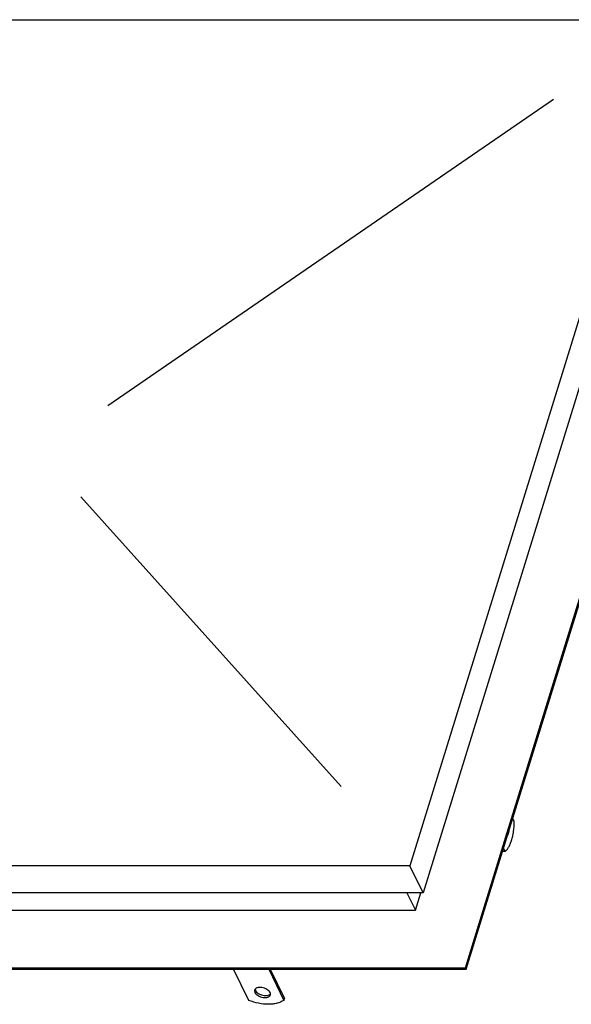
# Model space of a CAD drawing. Header units: millimetres. Extents: x 0 to 4200, y 0 to 2970.
# Tile 15 of 17: x 3221 to 3657, y 848 to 1624. Entities that reach past the tile are written whole.
import ezdxf

# ---------------------------------------------------------------- set-up
doc = ezdxf.new("R2010")
doc.units = ezdxf.units.MM
doc.header["$LTSCALE"] = 231
doc.layers.get('0').update_dxf_attribs({"linetype": 'CONTINUOUS'})
doc.layers.add('005_AXIS', color=7, linetype='CONTINUOUS')
doc.layers.add('007_CURVES', color=7, linetype='CONTINUOUS')

msp = doc.modelspace()

# ---------------------------------------------------------------- linework, layer by layer
at = {"color": 7, "linetype": 'CONTINUOUS'}
for p, q in [((2950.728, 1624.478), (3735.472, 1624.478)), ((3735.472, 1624.478), (3529.232, 957.083)), ((3745.843, 1603.343), (3539.603, 935.948)), ((3604.914, 979.998), (3718.685, 1348.162)), ((3602.376, 968.568), (3716.147, 1336.731)), ((3573.017, 876.779), (3604.914, 979.998)), ((3573.627, 875.536), (3602.376, 968.568)), ((3529.232, 957.083), (2744.488, 957.083)), ((3539.603, 935.948), (3529.232, 957.083)), ((3539.603, 935.948), (2754.859, 935.948)), ((3526.895, 935.948), (3533.635, 922.212)), ((3533.635, 922.212), (3537.88, 935.948)), ((2793.102, 922.212), (3533.635, 922.212)), ((2725.641, 876.779), (3573.017, 876.779)), ((2726.251, 875.536), (3573.627, 875.536)), ((3402.176, 851.05), (3390.16, 875.536)), ((3417.792, 875.536), (3429.808, 851.05)), ((3419.045, 875.536), (3430.292, 852.617)), ((3573.017, 876.779), (3573.627, 875.536)), ((3429.808, 851.05), (3430.292, 852.617))]:
    msp.add_line(p, q, dxfattribs=at)
for points, knots in [([(3406.731, 859.186), (3406.64, 858.889), (3406.59, 858.212), (3406.803, 857.576), (3406.955, 857.267)], [0, 0, 0, 0, 0.4740095, 1, 1, 1, 1]), ([(3418.929, 857.267), (3418.689, 857.755), (3417.945, 858.705), (3416.429, 859.84), (3414.563, 860.716), (3412.534, 861.243), (3410.547, 861.37), (3409.018, 861.118), (3408.013, 860.68), (3407.422, 860.27), (3406.979, 859.771), (3406.792, 859.383), (3406.731, 859.186)], [0, 0, 0, 0, 0.1137565, 0.247137, 0.393341, 0.542281, 0.6832493, 0.807418, 0.8618928, 0.9113661, 0.9568207, 1, 1, 1, 1]), ([(3406.955, 857.267), (3407.194, 856.778), (3407.939, 855.829), (3409.454, 854.694), (3411.32, 853.817), (3413.349, 853.29), (3415.337, 853.163), (3416.866, 853.415), (3417.87, 853.853), (3418.462, 854.263), (3418.905, 854.762), (3419.091, 855.15), (3419.152, 855.347)], [0, 0, 0, 0, 0.1137565, 0.247137, 0.393341, 0.542281, 0.6832493, 0.807418, 0.8618928, 0.9113661, 0.9568207, 1, 1, 1, 1]), ([(3407.126, 859.925), (3407.133, 859.835), (3407.182, 859.458), (3407.311, 859.093), (3407.439, 858.833)], [0, 0, 0, 0, 0.2374742, 1, 1, 1, 1]), ([(3407.439, 858.833), (3407.657, 858.389), (3408.313, 857.521), (3409.65, 856.451), (3411.309, 855.586), (3413.147, 855), (3415.018, 854.745), (3417.13, 854.849), (3418.668, 855.464), (3419.239, 856.175)], [0, 0, 0, 0, 0.1102514, 0.2383842, 0.3793144, 0.5251208, 0.6669473, 0.7966956, 1, 1, 1, 1]), ([(3419.152, 855.347), (3419.244, 855.645), (3419.293, 856.321), (3419.081, 856.957), (3418.929, 857.267)], [0, 0, 0, 0, 0.4740095, 1, 1, 1, 1]), ([(3429.808, 851.05), (3428.184, 849.957), (3425.247, 848.803), (3421.037, 848.064), (3416.142, 847.808), (3409.699, 848.525), (3404.65, 850.047), (3402.176, 851.05)], [0, 0, 0, 0, 0.2057688, 0.3232563, 0.4492118, 0.7194493, 1, 1, 1, 1])]:
    msp.add_open_spline(points, degree=3, knots=knots, dxfattribs=at)
at = {"layer": '005_AXIS', "color": 7, "linetype": 'CONTINUOUS'}
for p, q in [((3611.539, 992.049), (3610.369, 994.433)), ((3603.107, 970.934), (3604.277, 968.55)), ((3602.395, 968.63), (3602.435, 968.55)), ((3604.277, 968.55), (3602.435, 968.55))]:
    msp.add_line(p, q, dxfattribs=at)
for points, knots in [([(3604.277, 968.55), (3604.826, 968.919), (3605.896, 969.925), (3607.25, 971.877), (3608.466, 974.348), (3609.513, 977.28), (3610.368, 980.605), (3611.238, 985.548), (3611.511, 989.42), (3611.539, 992.049)], [0, 0, 0, 0, 0.0785852, 0.1719706, 0.280895, 0.4045237, 0.5410099, 0.6878245, 1, 1, 1, 1]), ([(3607.236, 984.293), (3607.149, 983.679), (3606.92, 982.571), (3606.502, 981.509), (3606.241, 981.072)], [0, 0, 0, 0, 0.5494371, 1, 1, 1, 1])]:
    msp.add_open_spline(points, degree=3, knots=knots, dxfattribs=at)
at = {"layer": '007_CURVES', "color": 4, "linetype": 'CONTINUOUS'}
for p, q in [((3290.932, 1320.108), (3642.422, 1561.811)), ((3269.578, 1248.114), (3474.912, 1019.749))]:
    msp.add_line(p, q, dxfattribs=at)

doc.saveas('drawing.dxf')
